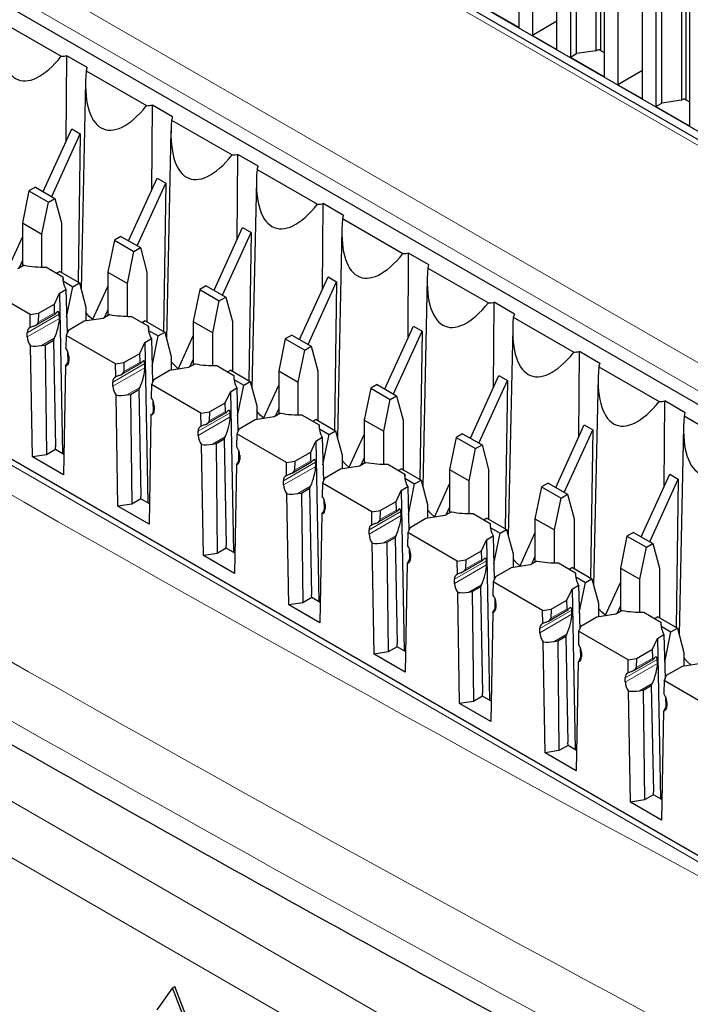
# Paper-space layout 'Blatt2' of a CAD drawing. Header units: millimetres. Extents: x 5 to 418, y 2 to 292.
# Tile 40 of 66: x 102 to 110, y 194 to 205. Entities that reach past the tile are written whole.
import ezdxf

# ---------------------------------------------------------------- set-up
doc = ezdxf.new("R2010")
doc.units = ezdxf.units.MM

psp = doc.layouts.new('Blatt2')

# ---------------------------------------------------------------- linework, layer by layer
at = {"color": 7, "linetype": 'Continuous', "lineweight": 18}
for p, q in [((111.154, 202.918), (95.174, 212.143)), ((113.433, 193.302), (88.29, 207.817)), ((98.945, 207.446), (116.906, 197.078)), ((116.764, 196.836), (98.804, 207.204)), ((90.762, 202.499), (108.59, 192.206)), ((108.308, 191.716), (90.479, 202.009)), ((102.55, 201.657), (102.179, 201.443)), ((102.551, 201.609), (102.179, 201.394)), ((102.496, 201.673), (102.306, 201.563)), ((102.492, 201.379), (102.344, 201.293)), ((102.656, 201.114), (102.66, 201.116)), ((103.54, 201.085), (103.169, 200.871)), ((103.541, 201.037), (103.169, 200.822)), ((103.486, 201.101), (103.296, 200.992)), ((103.482, 200.807), (103.334, 200.722)), ((103.646, 200.542), (103.65, 200.545)), ((104.529, 200.514), (104.159, 200.3)), ((104.531, 200.466), (104.159, 200.251)), ((104.476, 200.53), (104.286, 200.42)), ((104.472, 200.236), (104.324, 200.151)), ((104.636, 199.971), (104.64, 199.973)), ((105.519, 199.942), (105.149, 199.728)), ((105.521, 199.894), (105.149, 199.679)), ((105.466, 199.958), (105.276, 199.849)), ((105.462, 199.664), (105.314, 199.579)), ((105.625, 199.399), (105.63, 199.402)), ((106.509, 199.371), (106.139, 199.157)), ((106.511, 199.323), (106.139, 199.108)), ((106.456, 199.387), (106.266, 199.277)), ((106.452, 199.093), (106.304, 199.008)), ((106.615, 198.828), (106.62, 198.83)), ((107.499, 198.799), (107.129, 198.586)), ((107.501, 198.751), (107.129, 198.537)), ((107.446, 198.815), (107.256, 198.706)), ((107.442, 198.521), (107.294, 198.436)), ((107.605, 198.256), (107.61, 198.259)), ((108.489, 198.228), (108.119, 198.014)), ((108.491, 198.18), (108.119, 197.965)), ((108.436, 198.244), (108.246, 198.134)), ((108.432, 197.95), (108.284, 197.865)), ((108.595, 197.685), (108.6, 197.687)), ((109.479, 197.656), (109.109, 197.443)), ((109.481, 197.608), (109.109, 197.394)), ((109.426, 197.672), (109.236, 197.563)), ((109.422, 197.378), (109.274, 197.293)), ((109.585, 197.113), (109.59, 197.116))]:
    psp.add_line(p, q, dxfattribs=at)
at = {"color": 7, "linetype": 'Continuous', "lineweight": 25}
for p, q in [((111.254, 202.927), (95.274, 212.153)), ((111.483, 202.891), (95.893, 211.891)), ((113.535, 193.313), (88.392, 207.828)), ((97.965, 207.533), (115.784, 197.247)), ((107.879, 204.978), (107.879, 206.611)), ((108.034, 206.358), (108.034, 204.888)), ((108.543, 204.676), (108.543, 206.309)), ((108.769, 206.341), (108.769, 204.708)), ((108.825, 204.709), (108.825, 206.374)), ((108.317, 204.725), (108.317, 206.194)), ((108.472, 206.268), (108.472, 204.635)), ((108.868, 204.406), (108.868, 206.039)), ((109.024, 205.786), (109.024, 204.316)), ((109.533, 204.104), (109.533, 205.737)), ((109.759, 205.77), (109.759, 204.137)), ((109.815, 204.137), (109.815, 205.802)), ((109.307, 204.153), (109.307, 205.623)), ((109.462, 205.697), (109.462, 204.063)), ((109.858, 203.835), (109.858, 205.468)), ((107.482, 205.206), (107.879, 204.978)), ((101.871, 205.05), (102.572, 204.645)), ((108.317, 205.051), (108.034, 204.888)), ((108.034, 204.888), (108.317, 204.725)), ((108.472, 204.635), (108.543, 204.676)), ((108.769, 204.708), (108.543, 204.676)), ((108.769, 204.708), (108.798, 204.725)), ((108.868, 204.684), (108.798, 204.725)), ((102.631, 203.666), (102.638, 204.652)), ((102.873, 204.516), (102.638, 204.652)), ((108.472, 204.635), (108.868, 204.406)), ((102.861, 204.478), (103.562, 204.074)), ((109.307, 204.48), (109.024, 204.316)), ((102.854, 204.354), (102.802, 201.944)), ((112.148, 194.115), (94.578, 204.258)), ((109.024, 204.316), (109.307, 204.153)), ((109.759, 204.137), (109.533, 204.104)), ((109.759, 204.137), (109.788, 204.153)), ((109.858, 204.112), (109.788, 204.153)), ((103.621, 203.095), (103.628, 204.081)), ((103.863, 203.945), (103.628, 204.081)), ((109.462, 204.063), (109.533, 204.104)), ((109.462, 204.063), (109.858, 203.835)), ((103.851, 203.907), (104.552, 203.502)), ((102.363, 203.078), (102.694, 203.804)), ((102.694, 203.804), (102.793, 203.747)), ((103.844, 203.783), (103.792, 201.372)), ((102.462, 203.021), (102.793, 203.747)), ((102.793, 203.747), (102.767, 202.028)), ((104.611, 202.523), (104.618, 203.509)), ((104.853, 203.373), (104.618, 203.509)), ((104.841, 203.335), (105.542, 202.931)), ((103.353, 202.506), (103.684, 203.232)), ((103.684, 203.232), (103.783, 203.175)), ((104.834, 203.211), (104.782, 200.801)), ((102.198, 203.087), (102.123, 202.716)), ((102.273, 203.13), (102.198, 203.087)), ((102.198, 203.087), (102.425, 202.956)), ((102.273, 203.13), (102.499, 202.999)), ((103.452, 202.449), (103.783, 203.175)), ((103.783, 203.175), (103.757, 201.457)), ((102.425, 202.956), (102.499, 202.999)), ((102.499, 202.999), (102.575, 202.716)), ((102.349, 202.586), (102.425, 202.956)), ((105.601, 201.952), (105.608, 202.938)), ((105.843, 202.802), (105.608, 202.938)), ((105.831, 202.764), (106.532, 202.359)), ((102.123, 202.716), (102.349, 202.586)), ((102.123, 202.716), (102.123, 202.212)), ((102.575, 202.716), (102.575, 202.139)), ((104.343, 201.935), (104.674, 202.661)), ((104.674, 202.661), (104.773, 202.604)), ((105.824, 202.64), (105.772, 200.229)), ((101.946, 202.162), (102.123, 202.549)), ((102.349, 202.204), (102.349, 202.586)), ((103.188, 202.515), (103.112, 202.145)), ((103.263, 202.558), (103.188, 202.515)), ((103.188, 202.515), (103.415, 202.385)), ((103.263, 202.558), (103.489, 202.428)), ((104.442, 201.878), (104.773, 202.604)), ((104.773, 202.604), (104.747, 200.885)), ((103.415, 202.385), (103.489, 202.428)), ((103.489, 202.428), (103.565, 202.145)), ((103.339, 202.014), (103.415, 202.385)), ((106.591, 201.38), (106.598, 202.366)), ((106.833, 202.23), (106.598, 202.366)), ((102.144, 202.224), (102.068, 202.181)), ((102.084, 202.19), (102.123, 202.274)), ((102.395, 202.204), (102.592, 202.09)), ((106.821, 202.192), (107.522, 201.788)), ((102.556, 202.15), (102.522, 202.131)), ((102.556, 202.15), (102.782, 202.02)), ((102.592, 202.09), (102.593, 202.054)), ((103.112, 202.145), (103.339, 202.014)), ((103.112, 202.145), (103.112, 201.641)), ((103.565, 202.145), (103.565, 201.568)), ((105.333, 201.363), (105.664, 202.089)), ((105.664, 202.089), (105.763, 202.032)), ((106.814, 202.069), (106.762, 199.658)), ((102.211, 201.653), (101.638, 201.984)), ((102.552, 201.901), (102.627, 201.945)), ((102.594, 202.042), (102.707, 201.976)), ((102.627, 201.945), (102.64, 201.438)), ((102.635, 201.624), (102.707, 201.976)), ((102.707, 201.976), (102.782, 202.02)), ((102.782, 202.02), (102.858, 201.737)), ((102.936, 201.59), (103.112, 201.977)), ((103.339, 201.632), (103.339, 202.014)), ((104.178, 201.944), (104.102, 201.573)), ((104.253, 201.987), (104.178, 201.944)), ((104.178, 201.944), (104.404, 201.813)), ((104.253, 201.987), (104.479, 201.856)), ((105.432, 201.306), (105.763, 202.032)), ((105.763, 202.032), (105.737, 200.314)), ((102.493, 201.774), (102.552, 201.901)), ((102.552, 201.901), (102.587, 200.042)), ((104.404, 201.813), (104.479, 201.856)), ((104.479, 201.856), (104.555, 201.573)), ((102.309, 201.668), (102.493, 201.774)), ((102.496, 201.673), (102.493, 201.774)), ((102.858, 201.737), (102.858, 201.578)), ((104.329, 201.443), (104.404, 201.813)), ((107.581, 200.809), (107.588, 201.795)), ((107.823, 201.659), (107.588, 201.795)), ((102.211, 201.653), (102.309, 201.668)), ((102.213, 201.502), (102.211, 201.653)), ((102.277, 201.529), (102.505, 201.661)), ((102.309, 201.668), (102.306, 201.563)), ((102.551, 201.609), (102.55, 201.657)), ((103.058, 201.609), (102.838, 201.575)), ((103.134, 201.653), (103.058, 201.609)), ((103.074, 201.618), (103.112, 201.703)), ((103.385, 201.632), (103.582, 201.519)), ((107.811, 201.621), (108.512, 201.216)), ((102.838, 201.575), (102.655, 201.469)), ((103.546, 201.579), (103.512, 201.559)), ((103.546, 201.579), (103.772, 201.448)), ((103.582, 201.519), (103.582, 201.483)), ((104.102, 201.573), (104.329, 201.443)), ((104.102, 201.573), (104.102, 201.069)), ((104.555, 201.573), (104.555, 200.996)), ((106.323, 200.792), (106.654, 201.518)), ((106.654, 201.518), (106.753, 201.461)), ((107.804, 201.497), (107.752, 199.086)), ((102.179, 201.394), (102.179, 201.443)), ((102.492, 201.379), (102.481, 201.355)), ((102.628, 201.412), (102.626, 201.264)), ((102.655, 201.469), (102.628, 201.412)), ((103.201, 201.082), (102.628, 201.412)), ((103.542, 201.33), (103.617, 201.374)), ((103.584, 201.47), (103.697, 201.405)), ((103.617, 201.374), (103.63, 200.866)), ((103.625, 201.053), (103.697, 201.405)), ((103.697, 201.405), (103.772, 201.448)), ((103.772, 201.448), (103.848, 201.165)), ((103.926, 201.019), (104.102, 201.406)), ((104.329, 201.061), (104.329, 201.443)), ((105.168, 201.372), (105.092, 201.002)), ((105.243, 201.415), (105.168, 201.372)), ((105.168, 201.372), (105.394, 201.242)), ((105.243, 201.415), (105.469, 201.285)), ((106.422, 200.735), (106.753, 201.461)), ((106.753, 201.461), (106.727, 199.742)), ((102.239, 200.004), (102.217, 201.29)), ((102.344, 201.293), (102.386, 201.3)), ((102.386, 201.3), (102.481, 201.355)), ((102.386, 201.3), (102.4, 200.029)), ((102.481, 201.355), (102.504, 200.122)), ((103.483, 201.203), (103.542, 201.33)), ((103.542, 201.33), (103.577, 199.47)), ((105.394, 201.242), (105.469, 201.285)), ((105.469, 201.285), (105.545, 201.002)), ((102.645, 201.228), (102.648, 201.101)), ((102.66, 201.165), (102.66, 201.116)), ((103.299, 201.097), (103.483, 201.203)), ((103.486, 201.101), (103.483, 201.203)), ((103.848, 201.165), (103.848, 201.007)), ((105.319, 200.871), (105.394, 201.242)), ((108.571, 200.237), (108.578, 201.223)), ((108.813, 201.087), (108.578, 201.223)), ((102.622, 201.057), (102.6, 199.796)), ((102.66, 201.123), (102.656, 201.114)), ((103.201, 201.082), (103.299, 201.097)), ((103.203, 200.93), (103.201, 201.082)), ((103.267, 200.958), (103.495, 201.089)), ((103.299, 201.097), (103.296, 200.992)), ((103.541, 201.037), (103.54, 201.085)), ((104.048, 201.038), (103.828, 201.004)), ((104.124, 201.081), (104.048, 201.038)), ((104.064, 201.047), (104.102, 201.131)), ((104.375, 201.061), (104.572, 200.947)), ((108.801, 201.049), (109.502, 200.645)), ((103.828, 201.004), (103.645, 200.898)), ((104.536, 201.007), (104.502, 200.988)), ((104.536, 201.007), (104.762, 200.877)), ((104.572, 200.947), (104.572, 200.911)), ((105.092, 201.002), (105.319, 200.871)), ((105.092, 201.002), (105.092, 200.498)), ((105.545, 201.002), (105.545, 200.425)), ((107.313, 200.22), (107.644, 200.946)), ((107.644, 200.946), (107.743, 200.889)), ((108.794, 200.926), (108.742, 198.515)), ((103.169, 200.822), (103.169, 200.871)), ((103.482, 200.807), (103.471, 200.783)), ((103.618, 200.841), (103.615, 200.693)), ((103.645, 200.898), (103.618, 200.841)), ((104.191, 200.51), (103.618, 200.841)), ((104.532, 200.758), (104.607, 200.802)), ((104.574, 200.899), (104.687, 200.833)), ((104.607, 200.802), (104.62, 200.295)), ((104.615, 200.481), (104.687, 200.833)), ((104.687, 200.833), (104.762, 200.877)), ((104.762, 200.877), (104.838, 200.594)), ((104.916, 200.447), (105.092, 200.834)), ((105.319, 200.489), (105.319, 200.871)), ((106.158, 200.801), (106.082, 200.43)), ((106.233, 200.844), (106.158, 200.801)), ((106.158, 200.801), (106.384, 200.67)), ((106.233, 200.844), (106.459, 200.713)), ((107.412, 200.163), (107.743, 200.889)), ((107.743, 200.889), (107.717, 199.171)), ((103.229, 199.432), (103.207, 200.719)), ((103.334, 200.722), (103.376, 200.728)), ((103.376, 200.728), (103.471, 200.783)), ((103.376, 200.728), (103.39, 199.457)), ((103.471, 200.783), (103.494, 199.55)), ((104.473, 200.631), (104.532, 200.758)), ((104.532, 200.758), (104.567, 198.899)), ((106.384, 200.67), (106.459, 200.713)), ((106.459, 200.713), (106.535, 200.43)), ((103.635, 200.656), (103.638, 200.529)), ((103.65, 200.594), (103.65, 200.545)), ((104.289, 200.526), (104.473, 200.631)), ((104.476, 200.53), (104.473, 200.631)), ((104.838, 200.594), (104.838, 200.435)), ((106.309, 200.3), (106.384, 200.67)), ((109.561, 199.666), (109.568, 200.652)), ((109.803, 200.516), (109.568, 200.652)), ((103.612, 200.485), (103.59, 199.224)), ((103.65, 200.552), (103.646, 200.542)), ((104.191, 200.51), (104.289, 200.526)), ((104.193, 200.359), (104.191, 200.51)), ((104.257, 200.386), (104.484, 200.518)), ((104.289, 200.526), (104.286, 200.42)), ((104.531, 200.466), (104.529, 200.514)), ((105.038, 200.466), (104.818, 200.432)), ((105.113, 200.51), (105.038, 200.466)), ((105.054, 200.475), (105.092, 200.56)), ((105.365, 200.489), (105.562, 200.376)), ((109.791, 200.478), (110.492, 200.073)), ((104.818, 200.432), (104.634, 200.326)), ((105.526, 200.436), (105.492, 200.416)), ((105.526, 200.436), (105.752, 200.305)), ((105.562, 200.376), (105.562, 200.34)), ((106.082, 200.43), (106.309, 200.3)), ((106.082, 200.43), (106.082, 199.926)), ((106.535, 200.43), (106.535, 199.853)), ((108.303, 199.649), (108.634, 200.375)), ((108.634, 200.375), (108.733, 200.318)), ((109.784, 200.354), (109.732, 197.943)), ((104.159, 200.251), (104.159, 200.3)), ((104.472, 200.236), (104.461, 200.212)), ((104.608, 200.269), (104.605, 200.121)), ((104.634, 200.326), (104.608, 200.269)), ((105.181, 199.939), (104.608, 200.269)), ((105.522, 200.187), (105.597, 200.231)), ((105.564, 200.327), (105.677, 200.262)), ((105.597, 200.231), (105.61, 199.723)), ((105.605, 199.91), (105.677, 200.262)), ((105.677, 200.262), (105.752, 200.305)), ((105.752, 200.305), (105.828, 200.022)), ((105.906, 199.876), (106.082, 200.263)), ((106.309, 199.918), (106.309, 200.3)), ((107.148, 200.229), (107.072, 199.859)), ((107.223, 200.272), (107.148, 200.229)), ((107.148, 200.229), (107.374, 200.099)), ((107.223, 200.272), (107.449, 200.142)), ((108.402, 199.592), (108.733, 200.318)), ((108.733, 200.318), (108.707, 198.599)), ((102.505, 200.089), (102.504, 200.122)), ((104.219, 198.861), (104.197, 200.147)), ((104.324, 200.151), (104.366, 200.157)), ((104.366, 200.157), (104.461, 200.212)), ((104.366, 200.157), (104.38, 198.886)), ((104.461, 200.212), (104.484, 198.979)), ((105.463, 200.06), (105.522, 200.187)), ((105.522, 200.187), (105.557, 198.327)), ((107.374, 200.099), (107.449, 200.142)), ((107.449, 200.142), (107.525, 199.859)), ((102.4, 200.029), (102.239, 200.004)), ((102.6, 199.796), (102.239, 200.004)), ((102.505, 200.089), (102.4, 200.029)), ((102.604, 200.032), (102.505, 200.089)), ((104.625, 200.085), (104.628, 199.958)), ((104.64, 200.022), (104.64, 199.973)), ((105.279, 199.954), (105.463, 200.06)), ((105.466, 199.958), (105.463, 200.06)), ((105.828, 200.022), (105.828, 199.864)), ((107.299, 199.728), (107.374, 200.099)), ((104.602, 199.914), (104.58, 198.653)), ((104.64, 199.98), (104.636, 199.971)), ((105.181, 199.939), (105.279, 199.954)), ((105.183, 199.787), (105.181, 199.939)), ((105.247, 199.815), (105.474, 199.946)), ((105.279, 199.954), (105.276, 199.849)), ((105.521, 199.894), (105.519, 199.942)), ((106.028, 199.895), (105.808, 199.861)), ((106.103, 199.938), (106.028, 199.895)), ((106.044, 199.904), (106.082, 199.988)), ((106.355, 199.918), (106.552, 199.804)), ((105.808, 199.861), (105.624, 199.755)), ((106.516, 199.864), (106.482, 199.845)), ((106.516, 199.864), (106.742, 199.734)), ((106.552, 199.804), (106.552, 199.768)), ((107.072, 199.859), (107.299, 199.728)), ((107.072, 199.859), (107.072, 199.355)), ((107.525, 199.859), (107.525, 199.282)), ((109.293, 199.077), (109.624, 199.803)), ((109.624, 199.803), (109.723, 199.746)), ((105.149, 199.679), (105.149, 199.728)), ((105.462, 199.664), (105.451, 199.64)), ((105.598, 199.698), (105.595, 199.55)), ((105.624, 199.755), (105.598, 199.698)), ((106.171, 199.367), (105.598, 199.698)), ((106.512, 199.615), (106.587, 199.659)), ((106.554, 199.756), (106.667, 199.691)), ((106.587, 199.659), (106.6, 199.152)), ((106.595, 199.338), (106.667, 199.691)), ((106.667, 199.691), (106.742, 199.734)), ((106.742, 199.734), (106.818, 199.451)), ((106.896, 199.304), (107.072, 199.691)), ((107.299, 199.346), (107.299, 199.728)), ((108.138, 199.658), (108.062, 199.287)), ((108.213, 199.701), (108.138, 199.658)), ((108.138, 199.658), (108.364, 199.527)), ((108.213, 199.701), (108.439, 199.57)), ((109.392, 199.02), (109.723, 199.746)), ((109.723, 199.746), (109.697, 198.028)), ((103.495, 199.518), (103.494, 199.55)), ((105.209, 198.289), (105.187, 199.576)), ((105.314, 199.579), (105.356, 199.585)), ((105.356, 199.585), (105.451, 199.64)), ((105.356, 199.585), (105.37, 198.314)), ((105.451, 199.64), (105.474, 198.407)), ((106.453, 199.488), (106.512, 199.615)), ((106.512, 199.615), (106.547, 197.756)), ((108.364, 199.527), (108.439, 199.57)), ((108.439, 199.57), (108.515, 199.287)), ((103.39, 199.457), (103.229, 199.432)), ((103.59, 199.224), (103.229, 199.432)), ((103.495, 199.518), (103.39, 199.457)), ((103.594, 199.461), (103.495, 199.518)), ((105.615, 199.513), (105.618, 199.387)), ((105.63, 199.451), (105.63, 199.402)), ((106.269, 199.383), (106.453, 199.488)), ((106.456, 199.387), (106.453, 199.488)), ((106.818, 199.451), (106.818, 199.292)), ((108.288, 199.157), (108.364, 199.527)), ((105.592, 199.342), (105.569, 198.081)), ((105.63, 199.409), (105.625, 199.399)), ((106.171, 199.367), (106.269, 199.383)), ((106.173, 199.216), (106.171, 199.367)), ((106.237, 199.243), (106.464, 199.375)), ((106.269, 199.383), (106.266, 199.277)), ((106.511, 199.323), (106.509, 199.371)), ((107.018, 199.323), (106.798, 199.289)), ((107.093, 199.367), (107.018, 199.323)), ((107.034, 199.333), (107.072, 199.417)), ((107.345, 199.346), (107.541, 199.233)), ((106.798, 199.289), (106.614, 199.183)), ((107.506, 199.293), (107.472, 199.273)), ((107.506, 199.293), (107.732, 199.162)), ((107.541, 199.233), (107.542, 199.197)), ((108.062, 199.287), (108.288, 199.157)), ((108.062, 199.287), (108.062, 198.783)), ((108.515, 199.287), (108.515, 198.71)), ((106.139, 199.108), (106.139, 199.157)), ((106.452, 199.093), (106.441, 199.069)), ((106.588, 199.126), (106.585, 198.978)), ((106.614, 199.183), (106.588, 199.126)), ((107.161, 198.796), (106.588, 199.126)), ((107.502, 199.044), (107.577, 199.088)), ((107.544, 199.184), (107.657, 199.119)), ((107.577, 199.088), (107.59, 198.58)), ((107.585, 198.767), (107.657, 199.119)), ((107.657, 199.119), (107.732, 199.162)), ((107.732, 199.162), (107.808, 198.879)), ((107.886, 198.733), (108.062, 199.12)), ((108.288, 198.775), (108.288, 199.157)), ((109.128, 199.086), (109.052, 198.716)), ((109.203, 199.129), (109.128, 199.086)), ((109.128, 199.086), (109.354, 198.956)), ((109.203, 199.129), (109.429, 198.999)), ((104.485, 198.946), (104.484, 198.979)), ((106.199, 197.718), (106.177, 199.004)), ((106.304, 199.008), (106.346, 199.014)), ((106.346, 199.014), (106.441, 199.069)), ((106.346, 199.014), (106.36, 197.743)), ((106.441, 199.069), (106.464, 197.836)), ((107.443, 198.917), (107.502, 199.044)), ((107.502, 199.044), (107.537, 197.184)), ((109.354, 198.956), (109.429, 198.999)), ((109.429, 198.999), (109.505, 198.716)), ((104.38, 198.886), (104.219, 198.861)), ((104.58, 198.653), (104.219, 198.861)), ((104.485, 198.946), (104.38, 198.886)), ((104.584, 198.889), (104.485, 198.946)), ((106.605, 198.942), (106.608, 198.815)), ((106.62, 198.879), (106.62, 198.83)), ((107.259, 198.811), (107.443, 198.917)), ((107.446, 198.815), (107.443, 198.917)), ((107.808, 198.879), (107.808, 198.721)), ((109.278, 198.585), (109.354, 198.956)), ((106.582, 198.771), (106.559, 197.51)), ((106.62, 198.837), (106.615, 198.828)), ((107.161, 198.796), (107.259, 198.811)), ((107.163, 198.644), (107.161, 198.796)), ((107.227, 198.672), (107.454, 198.803)), ((107.259, 198.811), (107.256, 198.706)), ((107.501, 198.751), (107.499, 198.799)), ((108.008, 198.752), (107.788, 198.718)), ((108.083, 198.795), (108.008, 198.752)), ((108.024, 198.761), (108.062, 198.846)), ((108.335, 198.775), (108.531, 198.661)), ((107.788, 198.718), (107.604, 198.612)), ((108.496, 198.721), (108.461, 198.702)), ((108.496, 198.721), (108.722, 198.591)), ((108.531, 198.661), (108.532, 198.625)), ((109.052, 198.716), (109.278, 198.585)), ((109.052, 198.716), (109.052, 198.212)), ((109.505, 198.716), (109.505, 198.139)), ((107.129, 198.537), (107.129, 198.586)), ((107.442, 198.521), (107.431, 198.497)), ((107.578, 198.555), (107.575, 198.407)), ((107.604, 198.612), (107.578, 198.555)), ((108.151, 198.224), (107.578, 198.555)), ((108.492, 198.472), (108.567, 198.516)), ((108.534, 198.613), (108.647, 198.548)), ((108.567, 198.516), (108.58, 198.009)), ((108.575, 198.195), (108.647, 198.548)), ((108.647, 198.548), (108.722, 198.591)), ((108.722, 198.591), (108.798, 198.308)), ((108.876, 198.161), (109.052, 198.549)), ((109.278, 198.203), (109.278, 198.585)), ((105.475, 198.375), (105.474, 198.407)), ((107.189, 197.146), (107.167, 198.433)), ((107.294, 198.436), (107.336, 198.442)), ((107.336, 198.442), (107.431, 198.497)), ((107.336, 198.442), (107.35, 197.171)), ((107.431, 198.497), (107.454, 197.264)), ((108.433, 198.345), (108.492, 198.472)), ((108.492, 198.472), (108.527, 196.613)), ((105.37, 198.314), (105.209, 198.289)), ((105.569, 198.081), (105.209, 198.289)), ((105.475, 198.375), (105.37, 198.314)), ((105.574, 198.318), (105.475, 198.375)), ((107.595, 198.371), (107.598, 198.244)), ((107.61, 198.308), (107.61, 198.259)), ((108.249, 198.24), (108.433, 198.345)), ((108.436, 198.244), (108.433, 198.345)), ((108.798, 198.308), (108.798, 198.149)), ((107.572, 198.199), (107.549, 196.938)), ((107.61, 198.266), (107.605, 198.256)), ((108.151, 198.224), (108.249, 198.24)), ((108.153, 198.073), (108.151, 198.224)), ((108.217, 198.1), (108.444, 198.232)), ((108.249, 198.24), (108.246, 198.134)), ((108.491, 198.18), (108.489, 198.228)), ((108.998, 198.18), (108.778, 198.146)), ((109.073, 198.224), (108.998, 198.18)), ((109.014, 198.19), (109.052, 198.274)), ((109.325, 198.203), (109.521, 198.09)), ((108.778, 198.146), (108.594, 198.04)), ((109.485, 198.15), (109.451, 198.13)), ((109.485, 198.15), (109.712, 198.019)), ((109.521, 198.09), (109.522, 198.054)), ((108.119, 197.965), (108.119, 198.014)), ((108.432, 197.95), (108.42, 197.926)), ((108.568, 197.983), (108.565, 197.835)), ((108.594, 198.04), (108.568, 197.983)), ((109.141, 197.653), (108.568, 197.983)), ((109.482, 197.901), (109.557, 197.945)), ((109.524, 198.041), (109.637, 197.976)), ((109.557, 197.945), (109.569, 197.437)), ((109.565, 197.624), (109.637, 197.976)), ((109.637, 197.976), (109.712, 198.019)), ((109.712, 198.019), (109.788, 197.736)), ((106.465, 197.803), (106.464, 197.836)), ((108.179, 196.575), (108.157, 197.861)), ((108.284, 197.865), (108.326, 197.871)), ((108.326, 197.871), (108.42, 197.926)), ((108.326, 197.871), (108.34, 196.6)), ((108.42, 197.926), (108.444, 196.693)), ((109.423, 197.774), (109.482, 197.901)), ((109.482, 197.901), (109.517, 196.042)), ((106.36, 197.743), (106.199, 197.718)), ((106.559, 197.51), (106.199, 197.718)), ((106.465, 197.803), (106.36, 197.743)), ((106.564, 197.746), (106.465, 197.803)), ((108.585, 197.799), (108.588, 197.672)), ((108.6, 197.736), (108.6, 197.687)), ((109.239, 197.668), (109.423, 197.774)), ((109.426, 197.672), (109.423, 197.774)), ((109.788, 197.736), (109.788, 197.578)), ((108.562, 197.628), (108.539, 196.367)), ((108.6, 197.694), (108.595, 197.685)), ((109.141, 197.653), (109.239, 197.668)), ((109.143, 197.501), (109.141, 197.653)), ((109.207, 197.529), (109.434, 197.66)), ((109.239, 197.668), (109.236, 197.563)), ((109.481, 197.608), (109.479, 197.656)), ((109.988, 197.609), (109.768, 197.575)), ((109.768, 197.575), (109.584, 197.469)), ((109.109, 197.394), (109.109, 197.443)), ((109.422, 197.378), (109.41, 197.354)), ((109.558, 197.412), (109.555, 197.264)), ((109.584, 197.469), (109.558, 197.412)), ((110.13, 197.081), (109.558, 197.412)), ((107.455, 197.232), (107.454, 197.264)), ((109.169, 196.003), (109.147, 197.29)), ((109.274, 197.293), (109.316, 197.3)), ((109.316, 197.3), (109.41, 197.354)), ((109.316, 197.3), (109.33, 196.028)), ((109.41, 197.354), (109.434, 196.121)), ((107.35, 197.171), (107.189, 197.146)), ((107.549, 196.938), (107.189, 197.146)), ((107.455, 197.232), (107.35, 197.171)), ((107.554, 197.175), (107.455, 197.232)), ((109.575, 197.228), (109.578, 197.101)), ((109.59, 197.165), (109.59, 197.116)), ((109.552, 197.056), (109.529, 195.795)), ((109.59, 197.123), (109.585, 197.113)), ((108.445, 196.66), (108.444, 196.693)), ((108.34, 196.6), (108.179, 196.575)), ((108.539, 196.367), (108.179, 196.575)), ((108.445, 196.66), (108.34, 196.6)), ((108.543, 196.603), (108.445, 196.66)), ((109.435, 196.089), (109.434, 196.121)), ((109.33, 196.028), (109.169, 196.003)), ((109.435, 196.089), (109.33, 196.028)), ((109.533, 196.032), (109.435, 196.089)), ((109.529, 195.795), (109.169, 196.003)), ((103.86, 193.852), (103.68, 193.596)), ((103.86, 193.852), (103.888, 193.868)), ((104.04, 193.389), (103.86, 193.852)), ((104.068, 193.405), (103.888, 193.868))]:
    psp.add_line(p, q, dxfattribs=at)
at = {"color": 7, "linetype": 'Continuous', "lineweight": 25, "flags": 128}
for points in [[(102.939, 201.597), (102.897, 201.632), (102.858, 201.676)], [(103.929, 201.025), (103.887, 201.061), (103.848, 201.105)], [(104.919, 200.454), (104.877, 200.489), (104.838, 200.533)], [(105.909, 199.882), (105.867, 199.918), (105.828, 199.962)], [(106.899, 199.311), (106.857, 199.346), (106.818, 199.39)], [(107.889, 198.739), (107.847, 198.775), (107.808, 198.819)], [(108.879, 198.168), (108.837, 198.203), (108.798, 198.247)], [(109.869, 197.596), (109.827, 197.632), (109.788, 197.676)]]:
    psp.add_lwpolyline(points, dxfattribs=at)
at = {"color": 7, "linetype": 'Continuous', "lineweight": 25}
for centre, radius, start, end in [((102.493, 205.687), 1.045, 274.3461, 277.9939), ((103.085, 204.427), 0.23, 157.0218, 167.0334), ((103.483, 205.115), 1.045, 274.3461, 277.9939), ((104.075, 203.855), 0.23, 157.0218, 167.0334), ((104.473, 204.544), 1.045, 274.3461, 277.9939), ((105.065, 203.284), 0.23, 157.0218, 167.0334), ((105.463, 203.972), 1.045, 274.3461, 277.9939), ((106.055, 202.712), 0.23, 157.0218, 167.0334), ((106.453, 203.401), 1.045, 274.3461, 277.9939), ((102.376, 203.513), 1.31, 259.7801, 270.8315), ((107.045, 202.141), 0.23, 157.0218, 167.0334), ((102.869, 202.082), 0.278, 178.227, 209.4562), ((107.443, 202.829), 1.045, 274.3461, 277.9939), ((103.366, 202.942), 1.31, 259.7801, 270.8315), ((108.035, 201.569), 0.23, 157.0218, 167.0334), ((102.234, 201.45), 0.0554, 111.6771, 187.7692), ((103.859, 201.51), 0.278, 178.227, 209.4562), ((102.361, 201.402), 0.182, 182.5078, 217.7954), ((102.48, 201.158), 0.18, 2.3789, 36.0727), ((108.432, 202.258), 1.045, 274.3461, 277.9939), ((102.606, 201.108), 0.054, 286.5351, 8.4901), ((104.356, 202.371), 1.31, 259.7801, 270.8315), ((109.025, 200.998), 0.23, 157.0218, 167.0334), ((103.224, 200.879), 0.0554, 111.6771, 187.7692), ((104.849, 200.939), 0.278, 178.227, 209.4562), ((103.351, 200.83), 0.182, 182.5078, 217.7954), ((103.47, 200.586), 0.18, 2.3789, 36.0727), ((109.422, 201.686), 1.045, 274.3461, 277.9939), ((103.596, 200.537), 0.054, 286.5351, 8.4901), ((105.346, 201.799), 1.31, 259.7801, 270.8315), ((110.015, 200.426), 0.23, 157.0218, 167.0334), ((104.214, 200.307), 0.0554, 111.6771, 187.7692), ((105.839, 200.367), 0.278, 178.227, 209.4562), ((104.341, 200.259), 0.182, 182.5078, 217.7954), ((104.46, 200.015), 0.18, 2.3789, 36.0727), ((104.586, 199.965), 0.054, 286.5351, 8.4901), ((106.336, 201.228), 1.31, 259.7801, 270.8315), ((105.204, 199.736), 0.0554, 111.6771, 187.7692), ((106.829, 199.796), 0.278, 178.227, 209.4562), ((105.331, 199.687), 0.182, 182.5078, 217.7954), ((105.45, 199.443), 0.18, 2.3789, 36.0727), ((105.576, 199.394), 0.054, 286.5351, 8.4901), ((107.326, 200.656), 1.31, 259.7801, 270.8315), ((106.194, 199.164), 0.0554, 111.6771, 187.7692), ((107.819, 199.224), 0.278, 178.227, 209.4562), ((106.321, 199.116), 0.182, 182.5078, 217.7954), ((106.44, 198.872), 0.18, 2.3789, 36.0727), ((106.566, 198.822), 0.054, 286.5351, 8.4901), ((108.316, 200.085), 1.31, 259.7801, 270.8315), ((107.184, 198.593), 0.0554, 111.6771, 187.7692), ((108.809, 198.653), 0.278, 178.227, 209.4562), ((107.311, 198.545), 0.182, 182.5078, 217.7954), ((107.43, 198.3), 0.18, 2.3789, 36.0727), ((107.556, 198.251), 0.054, 286.5351, 8.4901), ((109.306, 199.513), 1.31, 259.7801, 270.8315), ((108.174, 198.022), 0.0554, 111.6771, 187.7692), ((109.799, 198.081), 0.278, 178.227, 209.4562), ((108.301, 197.973), 0.182, 182.5078, 217.7954), ((108.42, 197.729), 0.18, 2.3789, 36.0727), ((108.546, 197.679), 0.054, 286.5351, 8.4901), ((109.164, 197.45), 0.0554, 111.6771, 187.7692), ((109.291, 197.402), 0.182, 182.5078, 217.7954), ((109.409, 197.157), 0.18, 2.3789, 36.0727), ((109.536, 197.108), 0.054, 286.5351, 8.4901)]:
    psp.add_arc(centre, radius, start, end, dxfattribs=at)
at = {"color": 7, "linetype": 'Continuous', "lineweight": 18}
for centre, major_axis, ratio, start_param, end_param in [((368.433, 359.439), (379.985, 5.827), 0.587244, 3.834585, 4.001386), ((368.433, 347.951), (379.987, -5.634), 0.567146, 3.873355, 3.997444), ((368.418, 360.41), (378.785, 5.828), 0.587275, 3.871004, 3.964908)]:
    psp.add_ellipse(centre, major_axis=major_axis, ratio=ratio, start_param=start_param, end_param=end_param, dxfattribs=at)
at = {"color": 7, "linetype": 'Continuous', "lineweight": 25}
for centre, major_axis, ratio, start_param, end_param in [((102.477, 205.506), (0.399, 1.134), 0.410555, 2.12407, 4.005778), ((103.467, 204.935), (0.399, 1.134), 0.410555, 2.12407, 4.005778), ((104.457, 204.363), (0.399, 1.134), 0.410555, 2.12407, 4.005778), ((105.447, 203.792), (0.399, 1.134), 0.410555, 2.12407, 4.005778), ((106.437, 203.22), (0.399, 1.134), 0.410555, 2.12407, 4.005778), ((107.427, 202.649), (0.399, 1.134), 0.410555, 2.12407, 4.005778), ((102.489, 201.475), (0.051, 0.164), 0.214878, 4.155505, 5.726301), ((102.522, 201.728), (0.0213, 0.0685), 0.214878, 2.584709, 3.70514), ((102.487, 201.523), (0.051, 0.164), 0.214878, 5.726301, 6.846733), ((108.417, 202.077), (0.399, 1.134), 0.410555, 2.12407, 4.005778), ((102.349, 201.443), (0.231, 0.045), 0.415057, 1.927727, 2.114113), ((102.21, 201.548), (0.0963, 0.0188), 0.415057, 5.06932, 6.189751), ((102.347, 201.393), (0.231, 0.045), 0.415057, 4.034806, 4.618955), ((102.659, 201.214), (0.054, 0.167), 0.189303, 3.548819, 4.132968), ((103.479, 200.903), (0.051, 0.164), 0.214878, 4.155505, 5.726301), ((103.512, 201.157), (0.0213, 0.0685), 0.214878, 2.584709, 3.70514), ((103.477, 200.952), (0.051, 0.164), 0.214878, 5.726301, 6.846733), ((109.407, 201.506), (0.399, 1.134), 0.410555, 2.12407, 4.005778), ((103.339, 200.872), (0.231, 0.045), 0.415057, 1.927727, 2.114113), ((103.2, 200.977), (0.0963, 0.0188), 0.415057, 5.06932, 6.189751), ((103.337, 200.822), (0.231, 0.045), 0.415057, 4.034806, 4.618955), ((103.649, 200.642), (0.054, 0.167), 0.189303, 3.548819, 4.132968), ((104.469, 200.332), (0.051, 0.164), 0.214878, 4.155505, 5.726301), ((104.502, 200.585), (0.0213, 0.0685), 0.214878, 2.584709, 3.70514), ((104.467, 200.38), (0.051, 0.164), 0.214878, 5.726301, 6.846733), ((110.397, 200.934), (0.399, 1.134), 0.410555, 2.12407, 4.005778), ((104.329, 200.3), (0.231, 0.045), 0.415057, 1.927727, 2.114113), ((104.19, 200.405), (0.0963, 0.0188), 0.415057, 5.06932, 6.189751), ((104.327, 200.25), (0.231, 0.045), 0.415057, 4.034806, 4.618955), ((104.638, 200.071), (0.054, 0.167), 0.189303, 3.548819, 4.132968), ((105.459, 199.76), (0.051, 0.164), 0.214878, 4.155505, 5.726301), ((105.492, 200.014), (0.0213, 0.0685), 0.214878, 2.584709, 3.70514), ((105.457, 199.809), (0.051, 0.164), 0.214878, 5.726301, 6.846733), ((105.319, 199.729), (0.231, 0.045), 0.415057, 1.927727, 2.114113), ((105.18, 199.834), (0.0963, 0.0188), 0.415057, 5.06932, 6.189751), ((105.317, 199.679), (0.231, 0.045), 0.415057, 4.034806, 4.618955), ((105.628, 199.499), (0.054, 0.167), 0.189303, 3.548819, 4.132968), ((106.449, 199.189), (0.051, 0.164), 0.214878, 4.155505, 5.726301), ((106.482, 199.442), (0.0213, 0.0685), 0.214878, 2.584709, 3.70514), ((106.447, 199.237), (0.051, 0.164), 0.214878, 5.726301, 6.846733), ((106.309, 199.157), (0.231, 0.045), 0.415057, 1.927727, 2.114113), ((106.17, 199.262), (0.0963, 0.0188), 0.415057, 5.06932, 6.189751), ((106.307, 199.107), (0.231, 0.045), 0.415057, 4.034806, 4.618955), ((106.618, 198.928), (0.054, 0.167), 0.189303, 3.548819, 4.132968), ((107.439, 198.617), (0.051, 0.164), 0.214878, 4.155505, 5.726301), ((107.472, 198.871), (0.0213, 0.0685), 0.214878, 2.584709, 3.70514), ((107.437, 198.666), (0.051, 0.164), 0.214878, 5.726301, 6.846733), ((107.299, 198.586), (0.231, 0.045), 0.415057, 1.927727, 2.114113), ((107.16, 198.691), (0.0963, 0.0188), 0.415057, 5.06932, 6.189751), ((107.297, 198.536), (0.231, 0.045), 0.415057, 4.034806, 4.618955), ((107.608, 198.356), (0.054, 0.167), 0.189303, 3.548819, 4.132968), ((108.429, 198.046), (0.051, 0.164), 0.214878, 4.155505, 5.726301), ((108.462, 198.299), (0.0213, 0.0685), 0.214878, 2.584709, 3.70514), ((108.427, 198.094), (0.051, 0.164), 0.214878, 5.726301, 6.846733), ((108.289, 198.014), (0.231, 0.045), 0.415057, 1.927727, 2.114113), ((108.149, 198.119), (0.0963, 0.0188), 0.415057, 5.06932, 6.189751), ((108.287, 197.964), (0.231, 0.045), 0.415057, 4.034806, 4.618955), ((108.598, 197.785), (0.054, 0.167), 0.189303, 3.548819, 4.132968), ((109.419, 197.474), (0.051, 0.164), 0.214878, 4.155505, 5.726301), ((109.452, 197.728), (0.0213, 0.0685), 0.214878, 2.584709, 3.70514), ((109.417, 197.523), (0.051, 0.164), 0.214878, 5.726301, 6.846733), ((109.279, 197.443), (0.231, 0.045), 0.415057, 1.927727, 2.114113), ((109.139, 197.548), (0.0963, 0.0188), 0.415057, 5.06932, 6.189751), ((109.277, 197.393), (0.231, 0.045), 0.415057, 4.034806, 4.618955), ((109.588, 197.213), (0.054, 0.167), 0.189303, 3.548819, 4.132968)]:
    psp.add_ellipse(centre, major_axis=major_axis, ratio=ratio, start_param=start_param, end_param=end_param, dxfattribs=at)
psp.add_open_spline([(83.751, 207.78), (84.56, 207.256), (86.903, 205.736), (90.854, 203.255), (95.634, 200.356), (100.505, 197.506), (105.465, 194.706), (110.513, 191.958), (114.4, 189.913), (116.603, 188.784), (117.076, 188.542)], degree=3, knots=[0, 0, 0, 0, 0.0774167, 0.2244859, 0.3715556, 0.5186246, 0.6656928, 0.8127599, 0.959826, 1, 1, 1, 1], dxfattribs=at)

doc.saveas('drawing.dxf')
